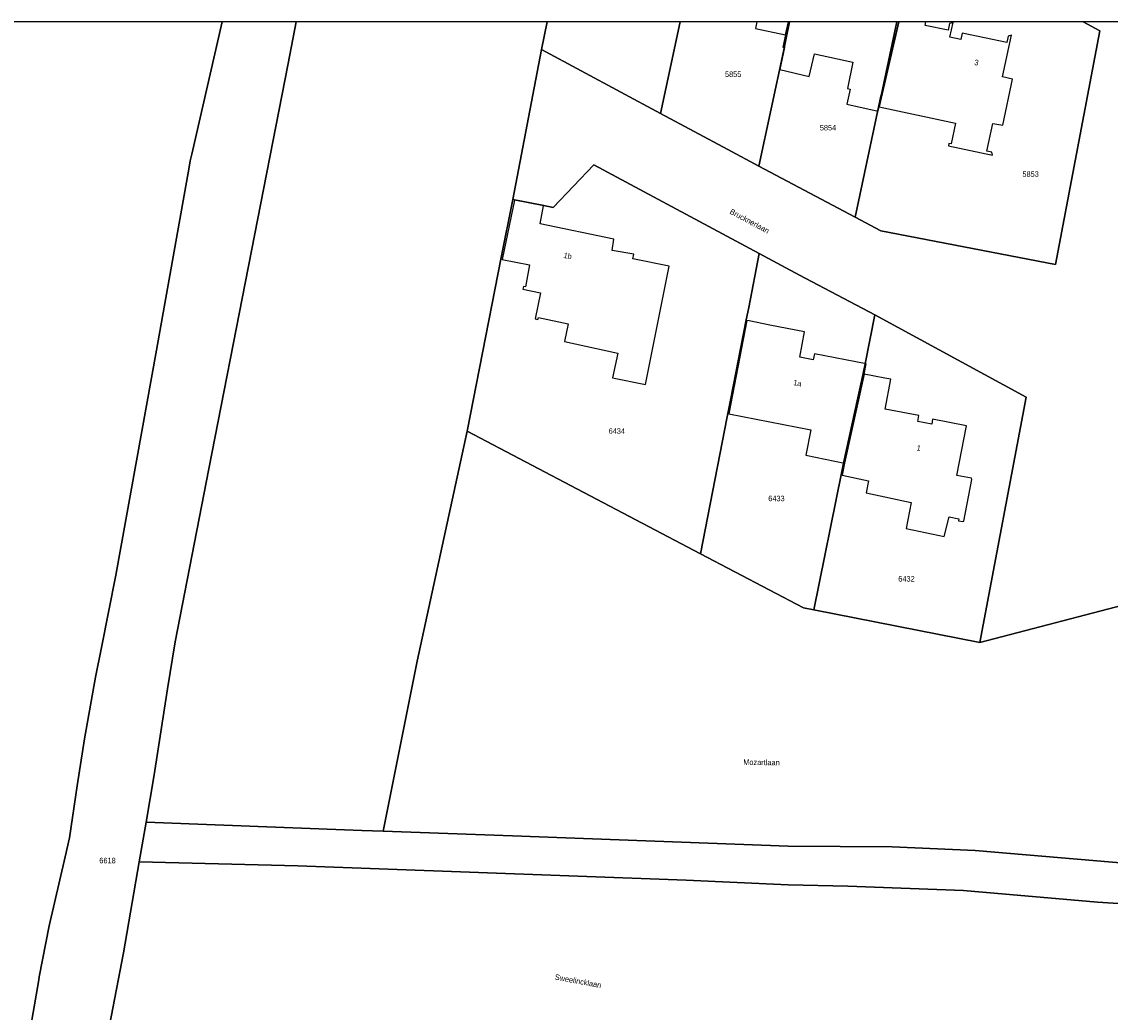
# Model space of a CAD drawing. Header units: metres. Extents: x 91564 to 92566, y 393362 to 394362.
# Tile 39 of 86: x 91749 to 91887, y 394236 to 394362. Entities that reach past the tile are written whole.
import ezdxf

# ---------------------------------------------------------------- set-up
doc = ezdxf.new("R2010")
doc.units = ezdxf.units.M
doc.linetypes.add('HIDDEN', pattern=[5.35, 2.675, -2.675])
for name, color, linetype in [('ADRES', 1, 'CONTINUOUS'), ('PAND', 1, 'CONTINUOUS'), ('PERCEEL', 7, 'CONTINUOUS'), ('PERCEELNUMMER', 7, 'CONTINUOUS'), ('TEC-RASTERVERDELING', 9, 'HIDDEN')]:
    doc.layers.add(name, color=color, linetype=linetype)

msp = doc.modelspace()

# ---------------------------------------------------------------- linework, layer by layer
at = {"layer": 'PAND'}
for points in [[(91842.325, 394362.049), (91842.151, 394361.196), (91845.95, 394360.392), (91846.342, 394362.049), (91842.325, 394362.049)], [(91846.342, 394362.049), (91845.95, 394360.392), (91845.628, 394358.818), (91845.837, 394358.774), (91845.241, 394355.962), (91848.974, 394355.093), (91849.643, 394357.967), (91854.533, 394356.932), (91853.839, 394353.544), (91854.177, 394353.472), (91853.749, 394351.569), (91857.749, 394350.668), (91857.867, 394351.218), (91860.371, 394362.049), (91846.342, 394362.049)], [(91874.689, 394360.336), (91874.29, 394360.226), (91874.116, 394359.4), (91868.413, 394360.597), (91868.244, 394359.792), (91866.875, 394360.08), (91867.273, 394361.964), (91866.829, 394361.842), (91866.645, 394360.968), (91863.724, 394361.582), (91863.817, 394362.049), (91860.371, 394362.049), (91857.867, 394351.218), (91867.573, 394349.162), (91867.03, 394346.509), (91866.742, 394346.568), (91866.681, 394346.268), (91872.28, 394345.091), (91872.181, 394345.451), (91871.578, 394345.578), (91872.327, 394349.131), (91873.607, 394348.9), (91874.844, 394354.77), (91873.572, 394355.038), (91874.689, 394360.336)], [(91815.219, 394338.635), (91811.51, 394339.357), (91809.931, 394331.842), (91813.431, 394331.139), (91812.891, 394328.347), (91812.674, 394328.393), (91812.592, 394328.074), (91814.828, 394327.598), (91814.12, 394324.282), (91814.465, 394324.2), (91814.549, 394324.443), (91818.331, 394323.657), (91817.881, 394321.399), (91824.656, 394319.937), (91823.972, 394316.768), (91828.187, 394315.925), (91831.193, 394330.987), (91826.553, 394331.914), (91826.664, 394332.523), (91823.944, 394332.966), (91824.132, 394334.422), (91814.788, 394336.346), (91815.219, 394338.635)], [(91855.955, 394317.26), (91856.204, 394318.543), (91849.646, 394319.813), (91849.501, 394319.064), (91847.771, 394319.399), (91848.4, 394322.642), (91843.994, 394323.496), (91841.328, 394324.012), (91841.053, 394324.065), (91838.749, 394312.196), (91849.176, 394310.172), (91848.544, 394306.955), (91853.481, 394305.914), (91855.955, 394317.26)], [(91858.615, 394316.744), (91855.955, 394317.26), (91853.481, 394305.914), (91853.183, 394304.393), (91856.531, 394303.687), (91856.228, 394302.143), (91861.959, 394300.936), (91861.313, 394297.644), (91866.156, 394296.624), (91866.759, 394299.111), (91868.018, 394298.867), (91867.968, 394298.611), (91868.516, 394298.505), (91868.642, 394298.558), (91869.672, 394303.861), (91869.611, 394304.008), (91867.767, 394304.365), (91868.993, 394310.686), (91864.674, 394311.523), (91864.549, 394310.879), (91862.786, 394311.22), (91862.935, 394311.983), (91858.632, 394312.817), (91859.365, 394316.599), (91858.615, 394316.744)]]:
    msp.add_lwpolyline(points, dxfattribs=at)
at = {"layer": 'PERCEEL'}
for points in [[(91748.011, 394222.672), (91751.038, 394240.265), (91751.1, 394240.627), (91752.35, 394247.093), (91754.377, 394255.89), (91754.929, 394258.288), (91755.935, 394264.913), (91756.842, 394270.881), (91758.257, 394278.714), (91759.011, 394282.504), (91760.841, 394291.707), (91765.988, 394320.281), (91770.133, 394343.568), (91770.277, 394344.38), (91770.473, 394345.229), (91774.364, 394362.049), (91715.61, 394362.049)], [(91746.878, 394168.815), (91755.585, 394211.348), (91761.801, 394243.659), (91763.812, 394255.261), (91764.685, 394260.3), (91765.725, 394266.301), (91767.413, 394277.221), (91768.367, 394283.207), (91772.668, 394305.224), (91782.745, 394356.723), (91783.738, 394362.049), (91774.364, 394362.049)], [(91774.364, 394362.049), (91770.473, 394345.229), (91770.277, 394344.38), (91770.133, 394343.568), (91765.988, 394320.281), (91760.841, 394291.707), (91759.011, 394282.504), (91758.257, 394278.714), (91756.842, 394270.881), (91755.935, 394264.913), (91754.929, 394258.288), (91754.377, 394255.89), (91752.35, 394247.093), (91751.1, 394240.627), (91751.038, 394240.265), (91748.011, 394222.672)], [(91783.738, 394362.049), (91782.745, 394356.723), (91772.668, 394305.224), (91768.367, 394283.207), (91767.413, 394277.221), (91765.725, 394266.301), (91764.685, 394260.3), (91792.095, 394259.225), (91794.812, 394259.13), (91799.15, 394280.775), (91805.484, 394309.989), (91809.83, 394332.075), (91811.285, 394339.47), (91814.946, 394358.509), (91815.665, 394362.049), (91783.738, 394362.049)], [(91883.79, 394362.049), (91885.924, 394360.905), (91880.287, 394331.177), (91858.08, 394335.466), (91854.841, 394337.186), (91842.581, 394343.697), (91838.626, 394345.798), (91830.059, 394350.396), (91814.946, 394358.509), (91811.285, 394339.47), (91815.03, 394338.73), (91816.448, 394338.45), (91821.58, 394343.859), (91842.624, 394332.576), (91847.736, 394329.835), (91857.305, 394324.77), (91876.577, 394314.334), (91870.691, 394283.149), (91890.815, 394288.399), (91894.64, 394309.979), (91899.87, 394339.636), (91903.771, 394362.049), (91883.79, 394362.049)], [(91830.059, 394350.396), (91832.574, 394362.049), (91815.665, 394362.049), (91814.946, 394358.509), (91830.059, 394350.396)], [(91830.059, 394350.396), (91838.626, 394345.798), (91842.581, 394343.697), (91845.691, 394358.268), (91846.05, 394359.969), (91846.489, 394362.049), (91832.574, 394362.049), (91830.059, 394350.396)], [(91846.489, 394362.049), (91846.05, 394359.969), (91845.691, 394358.268), (91842.581, 394343.697), (91854.841, 394337.186), (91858.103, 394352.575), (91858.161, 394352.849), (91860.102, 394362.049), (91846.489, 394362.049)], [(91880.287, 394331.177), (91885.924, 394360.905), (91883.79, 394362.049), (91860.102, 394362.049), (91858.161, 394352.849), (91858.103, 394352.575), (91854.841, 394337.186), (91858.08, 394335.466), (91880.287, 394331.177)], [(91835.156, 394294.415), (91838.561, 394311.813), (91838.978, 394313.946), (91840.975, 394324.15), (91841.286, 394325.737), (91842.624, 394332.576), (91821.58, 394343.859), (91816.448, 394338.45), (91815.03, 394338.73), (91811.285, 394339.47), (91809.83, 394332.075), (91805.484, 394309.989), (91835.156, 394294.415)], [(91842.624, 394332.576), (91841.286, 394325.737), (91840.975, 394324.15), (91838.978, 394313.946), (91838.561, 394311.813), (91835.156, 394294.415), (91848.259, 394287.537), (91849.571, 394287.28), (91853.065, 394304.64), (91853.326, 394305.938), (91855.845, 394317.32), (91856.085, 394318.545), (91857.305, 394324.77), (91847.736, 394329.835), (91842.624, 394332.576)], [(91876.577, 394314.334), (91857.305, 394324.77), (91856.085, 394318.545), (91855.845, 394317.32), (91853.326, 394305.938), (91853.065, 394304.64), (91849.571, 394287.28), (91870.691, 394283.149), (91876.577, 394314.334)], [(91890.815, 394288.399), (91870.691, 394283.149), (91849.571, 394287.28), (91848.259, 394287.537), (91835.156, 394294.415), (91805.484, 394309.989), (91799.15, 394280.775), (91794.812, 394259.13), (91811.263, 394258.559), (91846.32, 394257.242), (91859.531, 394257.158), (91870.091, 394256.69), (91896.019, 394254.493)], [(91896.019, 394254.493), (91870.091, 394256.69), (91859.531, 394257.158), (91846.32, 394257.242), (91811.263, 394258.559), (91794.812, 394259.13), (91792.095, 394259.225), (91764.685, 394260.3), (91763.812, 394255.261), (91783.98, 394254.718), (91805.775, 394253.935), (91833.35, 394252.92), (91846.287, 394252.31), (91853.894, 394252.159), (91868.582, 394251.604), (91885.651, 394250.105), (91894.185, 394249.581)], [(91968.861, 394237.399), (91958.521, 394239.419), (91930.658, 394244.013), (91915.838, 394246.32), (91905.149, 394247.938), (91894.185, 394249.581), (91885.651, 394250.105), (91868.582, 394251.604), (91853.894, 394252.159), (91846.287, 394252.31), (91833.35, 394252.92), (91805.775, 394253.935), (91783.98, 394254.718), (91763.812, 394255.261), (91761.801, 394243.659), (91755.585, 394211.348), (91746.878, 394168.815)]]:
    msp.add_lwpolyline(points, dxfattribs=at)
at = {"layer": 'TEC-RASTERVERDELING'}
msp.add_lwpolyline([(91564.497, 393362.049), (92564.497, 393362.049), (92564.497, 394362.049), (91564.497, 394362.049), (91564.497, 393362.049)], dxfattribs=at)

# ---------------------------------------------------------------- texts
at = {"layer": 'ADRES'}
for s, rotation, p in [('3', 348.1, (91869.922, 394356.575)), ('Brucknerlaan', 331.896, (91838.805, 394337.698)), ('1b', 348.398, (91817.7, 394332.045)), ('1a', 348.999, (91846.914, 394315.872)), ('1', 348.999, (91862.589, 394307.564)), ('Mozartlaan', 359.301, (91840.596, 394267.572)), ('Mozartlaan', 359.301, (91840.596, 394267.572)), ('Sweelincklaan', 349.503, (91816.594, 394240.289))]:
    msp.add_text(s, height=0.7, rotation=rotation, dxfattribs=at).set_placement(p)
at = {"layer": 'PERCEELNUMMER'}
for s, p in [('5855', (91838.275, 394355.026)), ('5854', (91850.328, 394348.234)), ('5853', (91876.085, 394342.337)), ('6434', (91823.478, 394309.673)), ('6433', (91843.775, 394301.097)), ('6432', (91860.308, 394290.876)), ('6618', (91758.734, 394255.065))]:
    msp.add_text(s, height=0.7, dxfattribs=at).set_placement(p)

doc.saveas('drawing.dxf')
